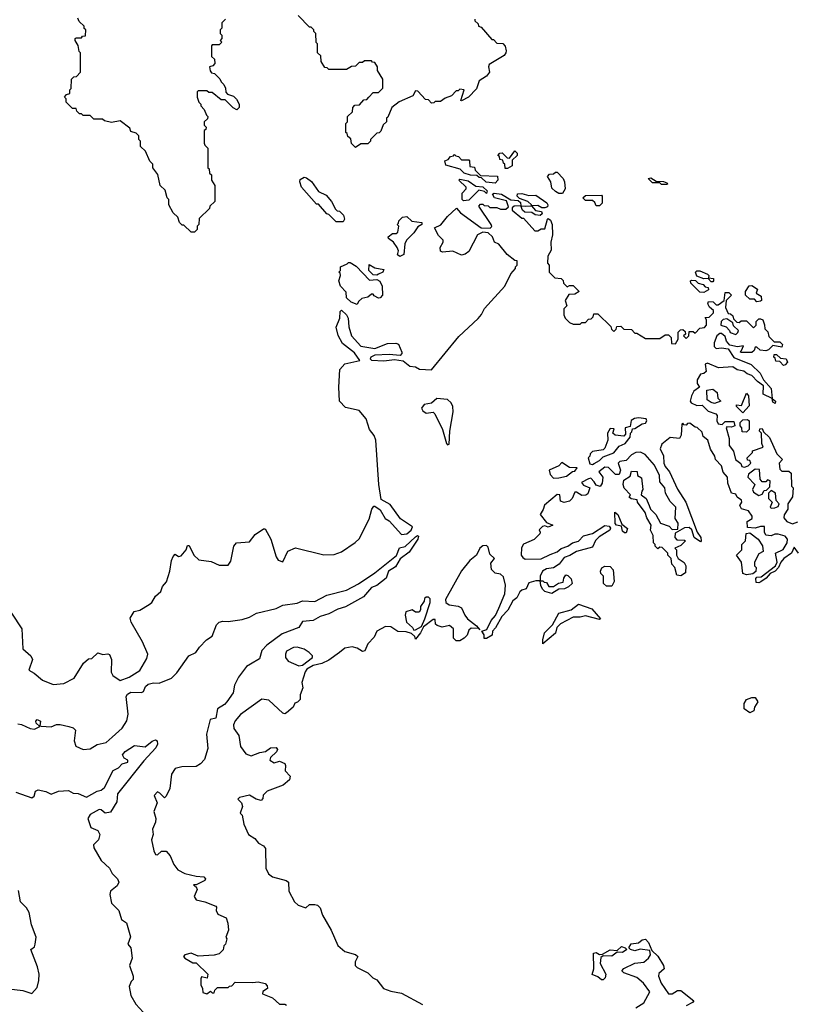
# Model space of a CAD drawing. Extents: x 2348354 to 2479840, y 460476 to 613653.
# Tile 228 of 256: x 2422776 to 2427156, y 561515 to 567082. Entities that reach past the tile are written whole.
import ezdxf

# ---------------------------------------------------------------- set-up
doc = ezdxf.new("R2010")
doc.units = 0

msp = doc.modelspace()

# ---------------------------------------------------------------- linework, layer by layer
at = {"layer": '0CON05XD'}
for points in [[(2423940, 567085), (2423920, 567065), (2423920, 567035), (2423910, 567025), (2423910, 567005), (2423920, 566995), (2423920, 566975), (2423910, 566965), (2423920, 566955), (2423905, 566940), (2423865, 566940), (2423860, 566935), (2423860, 566875), (2423878.3, 566858.3), (2423880, 566835), (2423868.3, 566821.7), (2423850, 566815), (2423853, 566793), (2423861.7, 566781.7), (2423878.3, 566778.3), (2423908.3, 566748.3), (2423915, 566730), (2423930, 566715), (2423940, 566695), (2423941.7, 566671.7), (2423951.7, 566661.7), (2423985, 566650), (2424003, 566633), (2424017.5, 566605), (2424017.5, 566585), (2424005, 566572.5), (2423983, 566583), (2423938.3, 566628.3), (2423915, 566630), (2423865, 566670), (2423845, 566670), (2423835, 566680), (2423785, 566680), (2423780, 566675), (2423780, 566645), (2423790, 566615), (2423800, 566605), (2423800, 566595), (2423820, 566575), (2423831.7, 566541.7), (2423840, 566535), (2423838.3, 566521.7), (2423820, 566505), (2423820, 566485), (2423830, 566475), (2423828.3, 566461.7), (2423820, 566455), (2423820, 566385), (2423823, 566373), (2423840, 566355), (2423840, 566245), (2423848.3, 566238.3), (2423850, 566215), (2423860, 566205), (2423860, 566175), (2423880, 566145), (2423880, 566055), (2423851.7, 566028.3), (2423850, 566015), (2423791.7, 565958.3), (2423790, 565925), (2423780, 565915), (2423780, 565895), (2423765, 565880), (2423745, 565880), (2423705, 565920), (2423695, 565920), (2423680, 565935), (2423670, 565965), (2423645, 565990), (2423620, 566035), (2423620, 566065), (2423610, 566075), (2423598.3, 566118.3), (2423570, 566145), (2423557, 566207), (2423530, 566245), (2423530, 566265), (2423511.7, 566281.7), (2423488.3, 566338.3), (2423460, 566365), (2423460, 566395), (2423450, 566405), (2423450, 566425), (2423435, 566440), (2423405, 566450), (2423398.3, 566468.3), (2423345, 566510), (2423295, 566500), (2423255, 566510), (2423245, 566520), (2423195, 566520), (2423175, 566540), (2423135, 566540), (2423125, 566550), (2423115, 566550), (2423100, 566565), (2423095, 566580), (2423075, 566580), (2423040, 566615), (2423040, 566635), (2423030, 566645), (2423041.7, 566658.3), (2423060, 566665), (2423060, 566685), (2423067.5, 566692.5), (2423070, 566745), (2423081.7, 566758.3), (2423098.3, 566761.7), (2423120, 566785), (2423120, 566895), (2423112.5, 566902.5), (2423107, 566937), (2423090, 566965), (2423090, 566975), (2423095, 566980), (2423125, 566980), (2423131.7, 566988.3), (2423148.3, 566991.7), (2423150, 567025), (2423141.7, 567031.7), (2423140, 567045), (2423111.7, 567071.7), (2423105, 567090)], [(2425350, 567085), (2425350, 567075), (2425368.3, 567058.3), (2425370, 567045), (2425385, 567040), (2425445, 566970), (2425455, 566970), (2425475, 566950), (2425508.3, 566948.3), (2425521.7, 566931.7), (2425526.4, 566906.4), (2425525.9, 566894.1), (2425515, 566880), (2425430.7, 566829.3), (2425427.5, 566815), (2425433.3, 566785), (2425415, 566763.8), (2425373.6, 566736.4), (2425358.8, 566691.2), (2425313.3, 566645), (2425275, 566622.5), (2425270, 566625), (2425290, 566685), (2425265, 566690), (2425255, 566680), (2425245, 566680), (2425218.3, 566651.7), (2425181.7, 566638.3), (2425155, 566620), (2425125, 566620), (2425118.3, 566611.7), (2425105, 566610), (2425088.3, 566628.3), (2425071.7, 566631.7), (2425028.3, 566678.3), (2425015, 566680), (2424998.3, 566651.7), (2424921.7, 566618.3), (2424880, 566585), (2424858.3, 566531.7), (2424850, 566525), (2424850, 566505), (2424831.7, 566488.3), (2424818.3, 566451.7), (2424808.3, 566441.7), (2424795, 566440), (2424760, 566405), (2424760, 566395), (2424745, 566380), (2424705, 566380), (2424675, 566360), (2424651.7, 566381.7), (2424648.3, 566408.3), (2424631.7, 566421.7), (2424628.3, 566438.3), (2424620, 566445), (2424620, 566495), (2424630, 566505), (2424630, 566535), (2424658.3, 566561.7), (2424660, 566585), (2424671.7, 566598.3), (2424698.3, 566601.7), (2424721.7, 566628.3), (2424738.3, 566631.7), (2424750, 566645), (2424775, 566670), (2424805, 566670), (2424830, 566695), (2424830, 566745), (2424800, 566795), (2424800, 566815), (2424785, 566840), (2424771.7, 566841.7), (2424765, 566850), (2424725, 566850), (2424715, 566840), (2424695, 566840), (2424675, 566820), (2424651.7, 566818.3), (2424625, 566800), (2424525, 566800), (2424515, 566810), (2424501.7, 566811.7), (2424480, 566845), (2424478.3, 566878.3), (2424460, 566895), (2424460, 566945), (2424453, 566953), (2424450, 567005), (2424440, 567015), (2424440, 567025), (2424425, 567040), (2424415, 567040), (2424350, 567105)], [(2425465, 566157.5), (2425413.6, 566163.6), (2425388.3, 566188.3), (2425375, 566190), (2425361.7, 566201.7), (2425325, 566202.5), (2425290, 566215), (2425267, 566237), (2425185, 566260), (2425180, 566285), (2425198.3, 566291.7), (2425211.7, 566308.3), (2425228.3, 566311.7), (2425235, 566320), (2425241.7, 566311.7), (2425258.3, 566308.3), (2425275, 566290), (2425315, 566290), (2425320, 566285), (2425321.7, 566251.7), (2425348.3, 566248.3), (2425351.7, 566231.7), (2425381.7, 566201.7), (2425478.3, 566198.3), (2425480, 566175), (2425465, 566157.5)], [(2425535, 566240), (2425521.7, 566241.7), (2425520, 566265), (2425511.7, 566271.7), (2425508.3, 566288.3), (2425491.7, 566291.7), (2425488.3, 566308.3), (2425480, 566315), (2425491.7, 566328.3), (2425505, 566330), (2425531.7, 566301.7), (2425545, 566300), (2425575, 566340), (2425588.3, 566328.3), (2425590, 566315), (2425561.7, 566288.3), (2425560, 566255), (2425535, 566240)], [(2424605, 565940), (2424565, 565940), (2424525, 565980), (2424513.6, 565983.6), (2424465, 566040), (2424455, 566040), (2424370, 566135), (2424360, 566165), (2424361.7, 566178.3), (2424385, 566192.5), (2424398.3, 566188.3), (2424426.4, 566166.4), (2424465, 566110), (2424509.3, 566089.3), (2424540, 566055), (2424561.7, 566011.7), (2424571.7, 566001.7), (2424585, 566000), (2424607, 565977), (2424612.5, 565955), (2424605, 565940)], [(2425845, 566100), (2425825, 566100), (2425805, 566110), (2425785, 566130), (2425780, 566165), (2425760, 566195), (2425771.7, 566208.3), (2425795, 566210), (2425805, 566220), (2425815, 566220), (2425850, 566185), (2425857.5, 566165), (2425860, 566125), (2425845, 566100)], [(2426435, 566150), (2426405, 566150), (2426395, 566160), (2426355, 566160), (2426330, 566185), (2426345, 566187.5), (2426375, 566170), (2426417, 566167), (2426435, 566160), (2426440, 566155), (2426435, 566150)], [(2425285, 566057.5), (2425277.5, 566065), (2425278.3, 566101.7), (2425300, 566125), (2425300, 566135), (2425260, 566175), (2425265, 566180), (2425311.7, 566171.7), (2425355, 566140), (2425395, 566137.5), (2425420, 566115), (2425415, 566100), (2425405, 566110), (2425371.7, 566118.3), (2425315, 566062.5), (2425285, 566057.5)], [(2422670.8, 563815), (2422787.6, 563637.6), (2422794.4, 563525), (2422840, 563485), (2422849.4, 563465), (2422827.5, 563405), (2422857.9, 563387.9), (2422905, 563347.5), (2422965, 563323.8), (2423025, 563328.8), (2423085, 563360), (2423137, 563443), (2423165, 563467.5), (2423185, 563470), (2423218.3, 563501.7), (2423247, 563493), (2423275, 563497.5), (2423285, 563492.5), (2423295.9, 563464.1), (2423292.7, 563392.7), (2423303.8, 563375), (2423345, 563346.2), (2423396.2, 563365), (2423455, 563402.9), (2423495, 563470), (2423500, 563495), (2423471.1, 563565), (2423406, 563675), (2423401.2, 563698.8), (2423423.9, 563736.1), (2423455, 563743.8), (2423507.5, 563775), (2423523.9, 563786.1), (2423545, 563822.5), (2423575, 563850), (2423583, 563877), (2423607, 563903), (2423625.7, 563965), (2423634.3, 564025), (2423645, 564047.5), (2423655, 564060), (2423675, 564047.5), (2423689.3, 564050.7), (2423717.5, 564085), (2423725, 564110), (2423735, 564110), (2423761.2, 564055), (2423788.3, 564028.3), (2423859.2, 564019.2), (2423905, 563997.5), (2423955, 563997.5), (2423969.3, 564020.7), (2423986.7, 564105), (2424002.5, 564125), (2424075, 564130), (2424107.7, 564172.3), (2424155, 564202.5), (2424165, 564202.5), (2424196.7, 564145), (2424226.7, 564045), (2424237, 564027), (2424265, 564017.5), (2424292.3, 564077.7), (2424335, 564096.7), (2424496.4, 564056.4), (2424555, 564058.8), (2424595, 564073.3), (2424673.6, 564126.4), (2424695, 564147.5), (2424751.7, 564258.3), (2424767.5, 564315), (2424778.3, 564331.7), (2424785, 564332.5), (2424815, 564310), (2424842.7, 564262.7), (2424865, 564247.8), (2424935, 564171.8), (2424965.6, 564175), (2424988.9, 564195), (2424997.1, 564215), (2424929.6, 564259.6), (2424871, 564341), (2424820, 564370), (2424807.5, 564455), (2424790, 564705), (2424780.8, 564730.8), (2424755, 564765.8), (2424734.5, 564825), (2424695, 564871.9), (2424619.1, 564889.1), (2424584.5, 564925), (2424580.6, 565005), (2424585.8, 565105), (2424615, 565137.1), (2424700, 565155), (2424668.9, 565198.9), (2424601.7, 565251.7), (2424576.8, 565296.8), (2424565.9, 565344.1), (2424586, 565395), (2424587.5, 565432.5), (2424595, 565440), (2424625, 565412.5), (2424633.8, 565395), (2424636.9, 565345), (2424652.9, 565295), (2424705, 565236), (2424785, 565223.8), (2424855, 565250.8), (2424903.8, 565253.8), (2424918.3, 565248.3), (2424937, 565203), (2424937.5, 565195), (2424927, 565183), (2424865, 565189.2), (2424785, 565186.2), (2424762.5, 565175), (2424757.5, 565165), (2424765, 565157.5), (2424835, 565153.8), (2424895, 565160), (2424945, 565152.5), (2424983, 565123), (2425015, 565120), (2425036.1, 565106.1), (2425105, 565102.5), (2425258.7, 565291.3), (2425368, 565392), (2425387.5, 565415), (2425405, 565450), (2425520, 565575), (2425552.5, 565645), (2425580, 565675), (2425580, 565685), (2425590, 565695), (2425588.3, 565718.3), (2425575, 565720), (2425532.5, 565755), (2425485, 565812.5), (2425460, 565825), (2425450, 565855), (2425425, 565877.5), (2425395, 565881.2), (2425364.5, 565865.5), (2425315, 565771.2), (2425295, 565756), (2425275, 565750), (2425225, 565774), (2425167.5, 565767.5), (2425155, 565772.5), (2425153.8, 565795), (2425171.2, 565825), (2425171.2, 565835), (2425145, 565862.5), (2425122.5, 565905), (2425157.7, 565922.3), (2425195, 565970), (2425246.7, 566016.7), (2425269.5, 565989.5), (2425385, 565906.2), (2425437, 565903), (2425446.4, 565913.6), (2425442.5, 565925), (2425372.5, 566027.5), (2425381.7, 566038.3), (2425395, 566040), (2425401.7, 566031.7), (2425425, 566030), (2425435, 566020), (2425475, 566020), (2425495, 566010), (2425525, 566010), (2425540, 566025), (2425528.3, 566058.3), (2425460, 566075), (2425450, 566095), (2425458.3, 566101.7), (2425500, 566095), (2425553, 566063), (2425595, 566060), (2425608.3, 566048.3), (2425610, 566030), (2425635, 566027.5), (2425670, 566030), (2425670, 566035), (2425650, 566055), (2425601.7, 566071.7), (2425590, 566085), (2425591.7, 566098.3), (2425615, 566100), (2425655, 566087.5), (2425695, 566090), (2425756.7, 566046.7), (2425762.5, 566035), (2425760, 566025), (2425745, 566017.5), (2425728.3, 566018.3), (2425705, 566032.5), (2425670, 566030), (2425693, 566003), (2425727, 565997), (2425730, 565985), (2425720, 565975), (2425691.7, 565978.3), (2425671.7, 565991.7), (2425633, 565993), (2425620, 566005), (2425610, 566030), (2425573, 566027), (2425561.7, 566018.3), (2425560, 566005), (2425615, 565960), (2425625, 565960), (2425688.3, 565888.3), (2425705, 565887.5), (2425725, 565900), (2425745, 565900), (2425760, 565955), (2425765, 565957.5), (2425778.3, 565948.3), (2425787.5, 565925), (2425788.8, 565865), (2425780, 565825), (2425781.7, 565778.3), (2425762.5, 565745), (2425760, 565705), (2425770, 565695), (2425770, 565655), (2425801.7, 565621.7), (2425838.3, 565618.3), (2425848.3, 565608.3), (2425851.7, 565591.7), (2425871.7, 565571.7), (2425885, 565580), (2425905, 565580), (2425940, 565545), (2425915, 565530), (2425881.7, 565528.3), (2425860, 565495), (2425870, 565465), (2425853, 565447), (2425853, 565413), (2425860, 565395), (2425885, 565370), (2425905, 565360), (2425945, 565360), (2425955, 565370), (2425975, 565370), (2425991.7, 565388.3), (2426008.3, 565391.7), (2426018.3, 565401.7), (2426021.7, 565418.3), (2426045, 565420), (2426118.3, 565348.3), (2426121.7, 565331.7), (2426135, 565320), (2426148.3, 565331.7), (2426151.7, 565348.3), (2426175, 565350), (2426191.7, 565331.7), (2426235, 565330), (2426255, 565310), (2426265, 565310), (2426315, 565280), (2426395, 565280), (2426425, 565300), (2426445, 565300), (2426460, 565285), (2426461.7, 565251.7), (2426485, 565250), (2426500, 565275), (2426500, 565315), (2426511.7, 565328.3), (2426525, 565330), (2426538.3, 565318.3), (2426540, 565305), (2426530, 565295), (2426545, 565280), (2426560, 565295), (2426561.7, 565318.3), (2426585, 565320), (2426595, 565310), (2426621.7, 565338.3), (2426648.3, 565341.7), (2426660, 565355), (2426660, 565385), (2426651.7, 565398.3), (2426675, 565400), (2426700, 565425), (2426698.3, 565438.3), (2426677, 565457), (2426667.5, 565475), (2426671.7, 565488.3), (2426697, 565487), (2426715, 565470), (2426725, 565470), (2426760, 565495), (2426765, 565540), (2426785, 565540), (2426800, 565525), (2426770, 565495), (2426767.5, 565455), (2426781.7, 565421.7), (2426795, 565420), (2426808.3, 565408.3), (2426811.7, 565391.7), (2426831.7, 565371.7), (2426845, 565370), (2426855, 565380), (2426885, 565380), (2426925, 565340), (2426940, 565355), (2426940, 565375), (2426955, 565390), (2426965, 565390), (2426977.5, 565385), (2426987, 565357), (2426990, 565335), (2427007, 565317), (2427011.7, 565291.7), (2427041.7, 565261.7), (2427075, 565260), (2427090, 565245), (2427085, 565230), (2427035, 565240), (2427010, 565215), (2426995, 565210), (2426963, 565213), (2426945, 565230), (2426935, 565230), (2426928.3, 565211.7), (2426915, 565200), (2426855, 565200), (2426850, 565205), (2426858.3, 565211.7), (2426868.3, 565238.3), (2426835, 565232.5), (2426791.7, 565241.7), (2426772.5, 565265), (2426765, 565290), (2426745, 565307.5), (2426735, 565307.5), (2426717.5, 565295), (2426703.3, 565255), (2426702.5, 565235), (2426715, 565222.5), (2426745, 565226.7), (2426781.7, 565221.7), (2426815, 565172.5), (2426913, 565133), (2426963, 565083), (2426982.5, 565045), (2427026.1, 564996.1), (2427030, 564940), (2427050, 564925), (2427048.3, 564911.7), (2427035, 564920), (2427030, 564940), (2426980, 564965), (2426982.5, 565012.5), (2426947, 565037), (2426915, 565070), (2426889.3, 565079.3), (2426870, 565095), (2426832.5, 565102.5), (2426809.3, 565119.3), (2426727, 565113), (2426665, 565140), (2426652.5, 565135), (2426657, 565093), (2426645, 565082.5), (2426625, 565077.5), (2426607.5, 565045), (2426607.5, 565025), (2426620, 565005), (2426588.3, 564981.7), (2426574, 564955), (2426567.5, 564925), (2426572.5, 564915), (2426605, 564900), (2426635, 564902.5), (2426669.3, 564869.3), (2426713, 564853), (2426720, 564845), (2426717.5, 564815), (2426725, 564797.5), (2426747.5, 564792.5), (2426765, 564810), (2426815, 564810), (2426820, 564785), (2426801.7, 564778.3), (2426775, 564780), (2426770, 564775), (2426787.5, 564715), (2426787.5, 564675), (2426811.7, 564641.7), (2426823.8, 564595), (2426853, 564573), (2426860, 564555), (2426875, 564552.5), (2426895, 564560), (2426910, 564575), (2426905, 564590), (2426891.7, 564591.7), (2426890, 564605), (2426920, 564635), (2426920, 564645), (2426980, 564665), (2426972.5, 564685), (2426970, 564745), (2426960, 564755), (2426961.7, 564768.3), (2426975, 564770), (2426981.7, 564751.7), (2427015, 564720), (2427056.7, 564626.7), (2427090, 564595), (2427070, 564575), (2427075, 564540), (2427085, 564530), (2427125, 564530), (2427138.3, 564518.3), (2427140, 564445), (2427150, 564435), (2427146.7, 564385), (2427120, 564345), (2427120, 564315), (2427098.3, 564281.7), (2427097.5, 564265), (2427114.1, 564244.1), (2427145, 564232.5), (2427175, 564242.5)], [(2426055, 566030), (2426035, 566030), (2426028.3, 566048.3), (2426015, 566060), (2425975, 566060), (2425960, 566075), (2425975, 566087.5), (2426065, 566090), (2426070, 566085), (2426070, 566045), (2426055, 566030)], [(2424925, 565742.5), (2424913, 565753), (2424917.5, 565775), (2424911.2, 565795), (2424890, 565825), (2424862.5, 565845), (2424860, 565855), (2424885, 565872.5), (2424905, 565873.3), (2424915, 565880), (2424920, 565915), (2424910, 565925), (2424918.3, 565931.7), (2424920, 565945), (2424940, 565965), (2424965, 565970), (2424993, 565943), (2425050, 565935), (2425050, 565925), (2425028.3, 565911.7), (2425005, 565877.5), (2424962.5, 565835), (2424953.3, 565815), (2424947.5, 565755), (2424925, 565742.5)], [(2424685, 565472.5), (2424650, 565485), (2424625, 565510), (2424621.7, 565541.7), (2424590, 565575), (2424580, 565605), (2424590, 565635), (2424588.3, 565648.3), (2424580, 565655), (2424590, 565665), (2424590, 565685), (2424628.3, 565701.7), (2424635, 565710), (2424645, 565710), (2424679.3, 565689.3), (2424755, 565610), (2424795, 565612.5), (2424813, 565603), (2424826.4, 565576.4), (2424827.5, 565525), (2424815, 565510), (2424805, 565507.5), (2424780.7, 565520.7), (2424775, 565530), (2424765, 565530), (2424745, 565512.5), (2424710, 565505), (2424691.7, 565488.3), (2424685, 565472.5)], [(2424795, 565637.5), (2424775, 565640), (2424750, 565665), (2424751.7, 565698.3), (2424785, 565680), (2424835, 565670), (2424830, 565655), (2424805, 565642.5), (2424795, 565637.5)], [(2426695, 565600), (2426685, 565600), (2426668.3, 565618.3), (2426645, 565616.7), (2426605, 565632.5), (2426597.5, 565655), (2426605, 565662.5), (2426621.7, 565661.7), (2426665, 565642.5), (2426672.5, 565635), (2426671.7, 565621.7), (2426698.3, 565618.3), (2426700, 565605), (2426695, 565600)], [(2426645, 565540), (2426621.7, 565541.7), (2426571.7, 565591.7), (2426570, 565605), (2426575, 565610), (2426597, 565607), (2426613, 565593), (2426640, 565585), (2426651.7, 565571.7), (2426668.3, 565568.3), (2426670, 565555), (2426645, 565540)], [(2426945, 565487.5), (2426931.7, 565501.7), (2426905, 565502.5), (2426880, 565525), (2426880, 565545), (2426901.7, 565578.3), (2426915, 565580), (2426948.3, 565558.3), (2426940, 565535), (2426968.3, 565518.3), (2426970, 565495), (2426965, 565490), (2426945, 565487.5)], [(2426825, 565302.5), (2426837, 565313), (2426840, 565325), (2426811.7, 565351.7), (2426808.3, 565368.3), (2426775, 565390), (2426753.6, 565386.4), (2426742.5, 565375), (2426740, 565355), (2426770, 565345), (2426790, 565325), (2426793, 565313), (2426825, 565302.5)], [(2427095, 565127.5), (2427075, 565150), (2427051.7, 565151.7), (2427048.3, 565168.3), (2427040, 565175), (2427041.7, 565188.3), (2427055, 565190), (2427078.3, 565168.3), (2427110, 565165), (2427117.5, 565145), (2427105, 565130), (2427095, 565127.5)], [(2426705, 564912.5), (2426685, 564917.5), (2426663, 564933), (2426661.7, 564988.3), (2426695, 564992.5), (2426720, 564975), (2426723, 564943), (2426740, 564925), (2426705, 564912.5)], [(2426865, 564860), (2426830, 564895), (2426830, 564905), (2426858.3, 564901.7), (2426885, 564970), (2426897.5, 564955), (2426901.7, 564898.3), (2426865, 564860)], [(2425195, 564677.5), (2425205, 564682.5), (2425208.9, 564755), (2425227.9, 564865), (2425224.5, 564894.5), (2425215, 564916), (2425195, 564934), (2425135, 564940), (2425105, 564913.3), (2425063.8, 564906.2), (2425048.6, 564885), (2425055, 564870.8), (2425075, 564857.8), (2425113.6, 564863.6), (2425123, 564853), (2425167.1, 564765), (2425190, 564685), (2425195, 564677.5)], [(2427180, 564065), (2427155, 564100), (2427140, 564065), (2427097.5, 564035), (2427080, 564015), (2427067.5, 563985), (2427047.5, 563965), (2427020, 563950), (2426997.5, 563925), (2426966.1, 563903.9), (2426955, 563897.5), (2426940.7, 563900.7), (2426938.3, 563921.7), (2426945, 563930), (2426968.3, 563931.7), (2427050, 563995), (2427060, 564015), (2427050, 564065), (2427093, 564087), (2427116.2, 564123.8), (2427117.5, 564145), (2427105, 564162.5), (2427065, 564172.5), (2427045, 564172.5), (2427025, 564163.3), (2426995, 564167.5), (2426987.5, 564185), (2426987, 564217), (2426965, 564217.5), (2426935, 564207.5), (2426891.7, 564211.7), (2426890, 564245), (2426918.3, 564261.7), (2426917.5, 564275), (2426897.5, 564305), (2426857, 564317), (2426847.5, 564335), (2426860, 564355), (2426857.5, 564365), (2426833.3, 564383.3), (2426825, 564400), (2426800, 564405), (2426780.7, 564460.7), (2426777.5, 564495), (2426753, 564523), (2426745, 564560), (2426710, 564595), (2426707.5, 564615), (2426683, 564653), (2426666.7, 564705), (2426640, 564725), (2426635, 564750), (2426606.1, 564776.1), (2426595, 564777.5), (2426565, 564800), (2426551.7, 564798.3), (2426545, 564790), (2426531.7, 564791.7), (2426525, 564800), (2426520, 564795), (2426516.4, 564733.6), (2426507.5, 564715), (2426455, 564720), (2426407, 564683), (2426396.7, 564655), (2426416.2, 564616.2), (2426418, 564575), (2426425.8, 564555.8), (2426451.2, 564525), (2426495, 564427.5), (2426542, 564355), (2426607.5, 564185), (2426627.5, 564155), (2426630, 564135), (2426625, 564130), (2426590, 564155), (2426577, 564197), (2426561.7, 564211.7), (2426535, 564210), (2426481.7, 564178.3), (2426480, 564155), (2426491.7, 564141.7), (2426535, 564140), (2426540, 564135), (2426515, 564110), (2426480, 564095), (2426490, 564085), (2426490, 564055), (2426500, 564035), (2426533, 564013), (2426542.5, 563995), (2426540, 563955), (2426515, 563937.5), (2426491.7, 563941.7), (2426480, 563985), (2426463, 564003), (2426460, 564035), (2426440, 564055), (2426440, 564065), (2426408.3, 564098.3), (2426395, 564100), (2426385, 564090), (2426370, 564105), (2426370, 564115), (2426360, 564125), (2426357.5, 564165), (2426342.5, 564195), (2426347.5, 564225), (2426322.5, 564265), (2426312.5, 564295), (2426270, 564355), (2426267.5, 564367.5), (2426233, 564373), (2426221.7, 564381.7), (2426230, 564395), (2426193.6, 564433.6), (2426187.5, 564455), (2426191.7, 564478.3), (2426228.3, 564501.7), (2426235, 564530), (2426268.3, 564528.3), (2426270, 564505), (2426291.7, 564491.7), (2426300, 564425), (2426293, 564417), (2426290, 564395), (2426317.5, 564375), (2426336.2, 564335), (2426343.8, 564313.8), (2426373.6, 564283.6), (2426400, 564235), (2426448.3, 564218.3), (2426465, 564200), (2426498.3, 564201.7), (2426500, 564235), (2426482.5, 564262.5), (2426485.9, 564325.9), (2426455, 564357.5), (2426427.5, 564405), (2426423.3, 564435), (2426395, 564470), (2426393.3, 564505), (2426365, 564562.5), (2426313, 564623), (2426286.4, 564636.4), (2426260, 564635), (2426235, 564622.5), (2426205, 564590), (2426170, 564585), (2426160, 564575), (2426172.5, 564535), (2426165, 564510), (2426145, 564510), (2426105, 564550), (2426085, 564552.5), (2426050, 564525), (2426072.5, 564495), (2426069.3, 564460.7), (2426057.5, 564442.5), (2426035, 564450), (2426025, 564470), (2426005, 564490), (2425993, 564487), (2425952.5, 564465), (2425965, 564450), (2426000, 564435), (2425988.3, 564401.7), (2425977, 564393), (2425955, 564392.5), (2425925, 564410), (2425915, 564410), (2425900, 564375), (2425885, 564360), (2425855, 564352.5), (2425835, 564360), (2425830, 564395), (2425815, 564396.7), (2425743, 564337), (2425737, 564313), (2425720, 564285), (2425755, 564240), (2425790, 564225), (2425765, 564212.5), (2425745, 564220), (2425733, 564217), (2425713, 564197), (2425720, 564185), (2425717.5, 564175), (2425685, 564142.5), (2425625, 564117.5), (2425613.9, 564096.1), (2425612.5, 564055), (2425620.7, 564040.7), (2425635, 564032.5), (2425725, 564034), (2425775, 564058.8), (2425815.7, 564074.3), (2425838, 564092), (2425875, 564106.2), (2425902.5, 564125), (2425935, 564133.8), (2425965, 564163.3), (2426015, 564176.7), (2426085, 564222.5), (2426109.3, 564219.3), (2426116.7, 564206.7), (2426112.5, 564195), (2426052.3, 564157.7), (2426032.5, 564137.5), (2426015, 564100), (2425924.1, 564075.9), (2425887.7, 564052.3), (2425855, 564041.2), (2425826.4, 564003.6), (2425795, 563982.5), (2425755, 563976.7), (2425732.5, 563965), (2425720, 563935), (2425720, 563910), (2425735, 563910), (2425741.7, 563901.7), (2425755, 563900), (2425768.3, 563878.3), (2425795, 563877.5), (2425823, 563897), (2425848.3, 563901.7), (2425852.5, 563925), (2425865, 563942.5), (2425875, 563940), (2425895, 563920), (2425900, 563895), (2425880, 563875), (2425856.4, 563863.6), (2425825, 563862.5), (2425785, 563837.5), (2425745, 563850), (2425731.7, 563861.7), (2425722.5, 563882.5), (2425720, 563910), (2425695, 563910), (2425655, 563897.5), (2425640, 563865), (2425615, 563857.5), (2425605, 563847.5), (2425586.4, 563813.6), (2425564.2, 563795.8), (2425536.1, 563743.9), (2425501.7, 563708.3), (2425467, 563643), (2425450, 563625), (2425447.5, 563602.5), (2425415, 563582.5), (2425402.5, 563582.5), (2425402.5, 563605), (2425390, 563625), (2425416.7, 563633.3), (2425441.2, 563685), (2425465.8, 563714.2), (2425486.2, 563755), (2425518.8, 563835), (2425522.5, 563885), (2425511.7, 563931.7), (2425495, 563947.5), (2425465, 563953.3), (2425444, 563974), (2425440.7, 564009.3), (2425460, 564035), (2425435, 564060), (2425425, 564100), (2425415, 564110), (2425395, 564107.5), (2425377.5, 564095), (2425360, 564055), (2425321.2, 564025), (2425275, 563966.7), (2425183.6, 563803.6), (2425186.4, 563786.4), (2425204.1, 563774.1), (2425256.1, 563766.1), (2425275, 563757.5), (2425292.5, 563715), (2425307.5, 563695), (2425360, 563655), (2425377.5, 563632.5), (2425370, 563640), (2425328.3, 563641.7), (2425315, 563630), (2425307, 563603), (2425290, 563585), (2425265, 563570), (2425245, 563570), (2425230, 563585), (2425228.3, 563638.3), (2425206.7, 563656.7), (2425165, 563646.7), (2425136.7, 563656.7), (2425127.5, 563665), (2425125, 563690), (2425115, 563690), (2425060, 563650), (2425042.5, 563615), (2425015, 563580), (2425010, 563595), (2424991.7, 563611.7), (2424960.7, 563620.7), (2424915, 563623.8), (2424875, 563650), (2424845, 563651.4), (2424796, 563625), (2424780, 563590), (2424745, 563552.5), (2424727, 563513), (2424715, 563510), (2424685, 563528), (2424655.9, 563535.9), (2424615, 563528), (2424583.8, 563505)], [(2426015, 564567.5), (2426025, 564572.5), (2426055, 564590), (2426075, 564610), (2426136.1, 564633.9), (2426165, 564670), (2426200, 564685), (2426228.3, 564721.7), (2426230, 564745), (2426238.3, 564751.7), (2426241.7, 564768.3), (2426255, 564770), (2426295, 564797.5), (2426315, 564800), (2426322.5, 564815), (2426317.5, 564825), (2426275, 564831.2), (2426252.7, 564827.3), (2426233.9, 564816.1), (2426228.3, 564781.7), (2426200, 564775), (2426201.7, 564738.3), (2426191.7, 564728.3), (2426142.5, 564732.5), (2426130, 564745), (2426138.3, 564768.3), (2426115, 564770), (2426100, 564745), (2426102.5, 564705), (2426085, 564660), (2426075, 564650), (2426015, 564640), (2426001.7, 564628.3), (2426000, 564615), (2425990, 564605), (2426000.7, 564570.7), (2426015, 564567.5)], [(2426885, 564750), (2426861.7, 564751.7), (2426860, 564775), (2426850, 564785), (2426850, 564805), (2426865, 564820), (2426891.7, 564821.7), (2426900, 564815), (2426900, 564765), (2426885, 564750)], [(2425795, 564490), (2425825, 564492.5), (2425868.3, 564501.7), (2425901.7, 564528.3), (2425915, 564530), (2425928.3, 564548.3), (2425885, 564550), (2425841.7, 564578.3), (2425825, 564560), (2425770, 564535), (2425775, 564510), (2425795, 564490)], [(2426955, 564392.5), (2426975, 564400), (2426985, 564420), (2426998.3, 564421.7), (2427018.3, 564441.7), (2427020, 564475), (2427005, 564480), (2426995, 564470), (2426975, 564470), (2426962.5, 564485), (2426958.3, 564538.3), (2426935, 564540), (2426897, 564513), (2426892.5, 564495), (2426932.5, 564455), (2426920, 564425), (2426925, 564410), (2426955, 564392.5)], [(2427025, 564320), (2427045, 564322.5), (2427065, 564330), (2427070, 564345), (2427053, 564363), (2427050, 564405), (2427025, 564420), (2427010, 564405), (2427010, 564375), (2427030, 564355), (2427020, 564325), (2427025, 564320)], [(2426205, 564180), (2426195, 564180), (2426185, 564190), (2426178.3, 564218.3), (2426150, 564225), (2426143, 564233), (2426141.7, 564298.3), (2426157.5, 564285), (2426180, 564230), (2426212.5, 564205), (2426205, 564180)], [(2422765, 563100), (2422786.7, 563096.7), (2422835, 563073.8), (2422859.5, 563070.5), (2422890, 563085), (2422870, 563105), (2422866.7, 563115), (2422875, 563125.7), (2422893.8, 563115), (2422890, 563090), (2422897.5, 563087.5), (2422955, 563084), (2422985, 563096.2), (2423005, 563096.7), (2423055, 563086.7), (2423078.8, 563078.8), (2423092.5, 563065), (2423084, 563005), (2423093.8, 562975), (2423135, 562956.2), (2423175, 562960), (2423215, 562984), (2423265, 562995.8), (2423298.6, 563025), (2423355, 563075.5), (2423382.7, 563117.3), (2423389.1, 563155), (2423378.6, 563255), (2423385, 563268), (2423405, 563280), (2423465, 563278.8), (2423476, 563284), (2423488, 563312), (2423503.3, 563325), (2423532.3, 563332.3), (2423565, 563331.2), (2423635, 563360), (2423665, 563390), (2423732.5, 563485), (2423772.5, 563505), (2423792.5, 563535), (2423833.3, 563575), (2423865, 563596.7), (2423889.7, 563660.3), (2423903.3, 563675), (2423925, 563682), (2423955, 563678.8), (2424035, 563690), (2424075, 563703.3), (2424115, 563726.7), (2424226.4, 563753.6), (2424265, 563772.5), (2424345, 563783.8), (2424375, 563796.7), (2424445, 563793.2), (2424512.4, 563827.6), (2424625, 563856.5), (2424692.5, 563892.5), (2424784.5, 563955), (2424907.6, 564052.4), (2424924.6, 564095.4), (2424955.7, 564104.3), (2425015, 564158.5), (2425025.5, 564165.5), (2425031.7, 564161.7), (2425027.5, 564145), (2424978.8, 564071.2), (2424927.1, 564032.9), (2424900.5, 563989.5), (2424861.2, 563965), (2424847.5, 563925), (2424795, 563883.8), (2424765, 563872.5), (2424720.3, 563819.7), (2424617.9, 563762.1), (2424575, 563749.2), (2424525, 563722.2), (2424475, 563708.1), (2424435, 563685.6), (2424375, 563680), (2424354.2, 563645), (2424260.5, 563609.5), (2424174, 563545), (2424145.8, 563515), (2424132.4, 563467.6), (2424082.1, 563437.9), (2424058.8, 563425), (2424014, 563365), (2423991.2, 563318.8), (2423983.6, 563276.4), (2423948, 563225), (2423935, 563210), (2423894.4, 563185.6), (2423885, 563132.5), (2423853.3, 563125), (2423831.7, 563041.7), (2423839.5, 562960.5), (2423820.5, 562899.5), (2423798.8, 562875), (2423775, 562860), (2423693, 562857), (2423655, 562847.5), (2423635, 562816.7), (2423625.6, 562735), (2423605, 562692.5), (2423595, 562682.5), (2423569.5, 562709.5), (2423555, 562716.2), (2423536, 562695), (2423553.8, 562655), (2423533.9, 562606.1), (2423545.8, 562565), (2423544.2, 562545), (2423528, 562505), (2423531.2, 562475), (2423522, 562445), (2423535, 562382.5), (2423545, 562362.5), (2423555, 562360), (2423578.3, 562381.7), (2423605, 562380), (2423627.5, 562355), (2423647.5, 562305), (2423670, 562275), (2423710, 562255), (2423775, 562238.8), (2423817.5, 562235), (2423827.5, 562225), (2423822.5, 562215), (2423775, 562190), (2423760, 562190), (2423768.3, 562181.7)], [(2426885, 563942.5), (2426865, 563950), (2426857.5, 564015), (2426830, 564055), (2426860, 564085), (2426860, 564115), (2426880, 564135), (2426883, 564177), (2426905, 564180), (2426952.5, 564145), (2426977, 564107), (2426980, 564075), (2426955, 564062.5), (2426930, 564015), (2426930, 563995), (2426940, 563985), (2426938.3, 563961.7), (2426921.7, 563948.3), (2426885, 563942.5)], [(2426125, 563880), (2426095, 563880), (2426077.5, 563895), (2426077.5, 563935), (2426061.7, 563951.7), (2426060, 563965), (2426067, 563983), (2426085, 563992.5), (2426115, 563990), (2426131.7, 563971.7), (2426137.5, 563905), (2426125, 563880)], [(2425005, 563630), (2425015, 563632.5), (2425048.3, 563651.7), (2425067.5, 563695), (2425097, 563787), (2425097, 563807), (2425087, 563817), (2425075, 563817.5), (2425065, 563810), (2425062.5, 563795), (2425042.5, 563765), (2425042.5, 563745), (2425035, 563732.5), (2425015, 563732.5), (2424995, 563746.2), (2424960, 563735), (2424956.7, 563715), (2424962.5, 563675), (2424996.4, 563646.4), (2425005, 563630)], [(2425735, 563552.5), (2425733.8, 563575), (2425743.9, 563616.1), (2425788.8, 563661.2), (2425824, 563726), (2425895, 563746.2), (2425935, 563777.5), (2426010.7, 563750.7), (2426060, 563695), (2426055, 563690), (2425975, 563712), (2425945, 563703.3), (2425905, 563703.3), (2425834.1, 563665.9), (2425813.3, 563645), (2425805, 563613.3), (2425735, 563552.5)], [(2424355, 563428), (2424375, 563433.3), (2424432.5, 563475), (2424432.5, 563485), (2424412.5, 563505), (2424383.9, 563523.9), (2424345, 563534), (2424325, 563532.5), (2424285, 563511.2), (2424278.6, 563495), (2424280, 563475), (2424293.8, 563455), (2424355, 563428)], [(2424583.8, 563505), (2424525, 563460), (2424485, 563442.5), (2424435, 563431.2), (2424400.5, 563409.5), (2424390, 563395), (2424372.5, 563335), (2424377.5, 563305), (2424362.5, 563265), (2424361.7, 563238.3), (2424347, 563223), (2424331.7, 563218.3), (2424322.5, 563195), (2424285, 563163.3), (2424275, 563157.5), (2424265, 563161.2), (2424185, 563233.8), (2424145, 563240), (2424025, 563153.3), (2423995, 563118), (2423985.7, 563095), (2423987.1, 563075), (2424014.6, 563034.6), (2424025, 562972), (2424055, 562932), (2424085, 562920), (2424135, 562939.2), (2424165.9, 562944.1), (2424195, 562965.7), (2424227.3, 562967.3), (2424233.3, 562955), (2424227.7, 562942.3), (2424195, 562910), (2424190, 562895), (2424215, 562880), (2424245, 562890), (2424275, 562876.7), (2424280, 562865), (2424277.5, 562835), (2424306.2, 562805), (2424302.5, 562785), (2424266.1, 562753.9), (2424175, 562720), (2424153, 562697), (2424151.7, 562678.3), (2424141.7, 562668.3), (2424114.1, 562674.1), (2424075, 562697.5), (2424020, 562685), (2424010, 562675), (2424030, 562655), (2424036.2, 562633.8), (2424022.5, 562595), (2424033.8, 562583.8), (2424043, 562533), (2424070, 562475), (2424105, 562452.5), (2424127, 562427), (2424155, 562411.2), (2424165.7, 562395.7), (2424168.9, 562285), (2424182.4, 562252.4), (2424206.2, 562236.2), (2424282.5, 562215), (2424295.9, 562205.9), (2424297.5, 562155), (2424330, 562095), (2424350, 562075), (2424395, 562060), (2424415, 562080), (2424445, 562080), (2424460, 562075), (2424475, 562060), (2424489.3, 562019.3), (2424536.7, 561935), (2424575, 561846.7), (2424615, 561813.8), (2424675, 561796.7), (2424687.5, 561785), (2424672.5, 561755), (2424672.5, 561735), (2424683.6, 561723.6), (2424745, 561692.5), (2424773.9, 561663.9), (2424795, 561653.3), (2424834.1, 561604.1), (2424875, 561588.8), (2424935, 561578.8), (2425053, 561513)], [(2426905, 563162.5), (2426872.5, 563185), (2426872.5, 563215), (2426885, 563237.5), (2426915, 563250), (2426935, 563250), (2426950, 563225), (2426930, 563195), (2426927.5, 563175), (2426905, 563162.5)], [(2422755, 562714.2), (2422845, 562683.3), (2422858, 562692), (2422865, 562720), (2422881.7, 562728.3), (2422925, 562718.6), (2422955, 562703.8), (2422995, 562720.5), (2423053, 562723), (2423078.3, 562708.3), (2423106.1, 562706.1), (2423155, 562686.7), (2423215, 562719.2), (2423237.5, 562725), (2423255, 562741.2), (2423305, 562836.2), (2423335, 562851.2), (2423356.1, 562873.9), (2423387.5, 562885), (2423387.5, 562895), (2423367, 562907), (2423357.5, 562925), (2423373.3, 562945), (2423425, 562979.2), (2423485, 562971.5), (2423525, 563003.2), (2423545, 563010), (2423554.4, 563004.4), (2423554.6, 562985), (2423546.1, 562965), (2423478.5, 562891.5), (2423330, 562705), (2423325, 562660), (2423289.3, 562600.7), (2423260, 562595), (2423237.5, 562615), (2423225, 562617.1), (2423175, 562588.8), (2423161.2, 562565), (2423178.8, 562515), (2423218.3, 562498.3), (2423230, 562475), (2423222.5, 562445), (2423194.1, 562415.9), (2423195, 562400), (2423237.7, 562327.7), (2423283.3, 562285), (2423298.8, 562255), (2423330, 562225), (2423336.7, 562205), (2423326.7, 562185), (2423290, 562155), (2423286.2, 562135), (2423296.2, 562086.2), (2423336.1, 562046.1), (2423352.5, 561995), (2423380, 561975), (2423403, 561897), (2423387.5, 561855), (2423403.9, 561833.9), (2423412, 561775), (2423397.5, 561735), (2423417.5, 561675), (2423417.5, 561655), (2423406.2, 561643.8), (2423396.2, 561615), (2423404.1, 561564.1), (2423432.5, 561515), (2423475, 561470)], [(2423768.3, 562181.7), (2423775, 562180), (2423780, 562165), (2423763.3, 562125), (2423773.3, 562105), (2423823.9, 562093.9), (2423885, 562070), (2423890, 562065), (2423887.5, 562045), (2423897.5, 562025), (2423943.3, 562003.3), (2423953.9, 561973.9), (2423956.7, 561935), (2423942.5, 561895), (2423947.5, 561885), (2423940, 561855), (2423930, 561845), (2423927, 561823), (2423905, 561800), (2423875, 561792.5), (2423785, 561787.5), (2423745, 561803.3), (2423710, 561795), (2423702.5, 561785), (2423710, 561775), (2423755, 561750), (2423775, 561750), (2423840, 561685), (2423837, 561663), (2423805, 561670), (2423800.7, 561659.3), (2423800, 561625), (2423810, 561605), (2423811.7, 561581.7), (2423835, 561573.3), (2423855, 561590), (2423865, 561580), (2423875, 561580), (2423880, 561595), (2423895, 561610), (2423955, 561610), (2423961.7, 561618.3), (2423975, 561620), (2423995, 561640), (2424095, 561637.5), (2424125, 561642.5), (2424165, 561632.5), (2424175, 561620), (2424176.7, 561605), (2424151.7, 561588.3), (2424150, 561575), (2424205, 561551.2), (2424245, 561516.7), (2424275, 561516.2), (2424285, 561510)], [(2422715, 561602.5), (2422795, 561593.3), (2422845, 561576.7), (2422875, 561610), (2422885, 561650), (2422885.6, 561685), (2422877.4, 561727.4), (2422840, 561825), (2422859.3, 561840.7), (2422863.3, 561855), (2422868.8, 561895), (2422844, 561965), (2422830, 562035), (2422815, 562060), (2422781.2, 562095), (2422769.4, 562159.4)], [(2426260, 561495), (2426305.9, 561524.1), (2426340, 561585), (2426304.2, 561634.2), (2426265.7, 561665.7), (2426192.3, 561692.3), (2426180, 561705), (2426192.3, 561717.7), (2426255, 561746.7), (2426305, 561752.5), (2426332.5, 561775), (2426342.5, 561795), (2426338.3, 561818.3), (2426285, 561827.5), (2426255, 561817.5), (2426230, 561825), (2426220, 561835), (2426233.9, 561856.1), (2426275, 561862.5), (2426295, 561880), (2426315, 561882.5), (2426332.5, 561865), (2426350, 561820), (2426385, 561787.5), (2426416.7, 561735), (2426420, 561715), (2426390.7, 561689.3), (2426387.5, 561675), (2426403.9, 561633.9), (2426443.9, 561573.9), (2426465, 561573.8), (2426495, 561592.5), (2426515, 561592.5), (2426587.5, 561535), (2426580, 561525), (2426544.1, 561505.9)], [(2426075, 561652.5), (2426065, 561652.5), (2426045, 561670), (2426013, 561683), (2426022.5, 561715), (2426020, 561805), (2426035, 561807.5), (2426055, 561797.5), (2426071.7, 561798.3), (2426115, 561822.5), (2426155, 561820), (2426178.3, 561841.7), (2426200, 561835), (2426210, 561825), (2426185, 561807.5), (2426155, 561810), (2426125, 561787.5), (2426075, 561790), (2426061.2, 561778.8), (2426057.5, 561745), (2426090, 561685), (2426086.7, 561665), (2426075, 561652.5)]]:
    msp.add_lwpolyline(points, dxfattribs=at)

doc.saveas('drawing.dxf')
